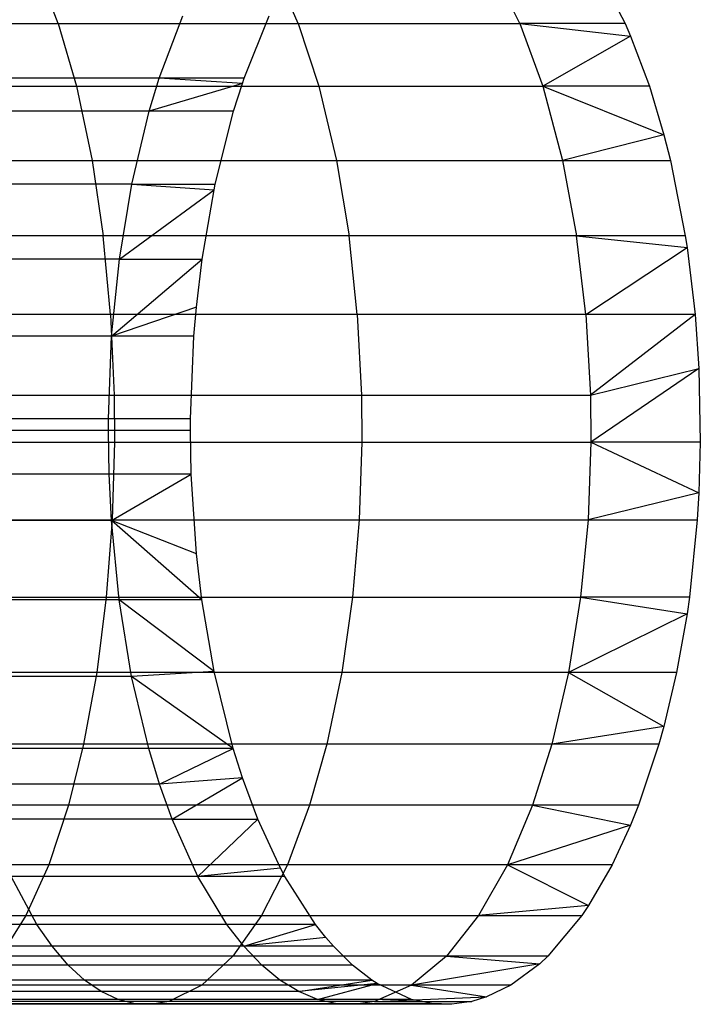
# Model space of a CAD drawing. Extents: x 1 to 115, y -55 to 55.
# Tile 83 of 86: x 110.59 to 114.74, y -3.5 to 2.51. Entities that reach past the tile are written whole.
import ezdxf

# ---------------------------------------------------------------- set-up
doc = ezdxf.new("R2010")
doc.units = 0
doc.header["$LTSCALE"] = 25.4
doc.layers.get('0').update_dxf_attribs({"linetype": 'CONTINUOUS'})

# ---------------------------------------------------------------- blocks, each defined once
blk = doc.blocks.new('NL2500025450_STL')
at = {"color": 0}
for p, q in [((110.8236, 2.4836, 7.1934), (110.695, 2.8163, 6.8272)), ((110.8236, 2.4836, 7.1934), (110.695, 2.8163, 6.8272)), ((112.2863, 2.4836, 6.6422), (112.1409, 2.8163, 6.2824)), ((112.2863, 2.4836, 6.6422), (112.1409, 2.8163, 6.2824)), ((113.6365, 2.4836, 6.0575), (113.4734, 2.8163, 5.7054)), ((113.6365, 2.4836, 6.0575), (113.4734, 2.8163, 5.7054)), ((114.1065, 2.8163, 5.4019), (114.2788, 2.4836, 5.7496)), ((114.1065, 2.8163, 5.4019), (114.2788, 2.4836, 5.7496)), ((111.439, 2.15, 1.3136), (111.583, 2.5292, 1.6244)), ((111.439, 2.15, 1.3136), (111.583, 2.5292, 1.6244)), ((111.9572, 2.15, 1.0655), (112.1093, 2.5292, 1.3723)), ((111.9572, 2.15, 1.0655), (112.1093, 2.5292, 1.3723)), ((109.2289, 2.4836, 7.7136), (110.8236, 2.4836, 7.1934)), ((109.2289, 2.4836, 7.7136), (110.8236, 2.4836, 7.1934)), ((110.8236, 2.4836, 7.1934), (112.2863, 2.4836, 6.6422)), ((110.8236, 2.4836, 7.1934), (112.2863, 2.4836, 6.6422)), ((110.8236, 2.4836, 7.1934), (110.9343, 2.1, 7.5086)), ((110.8236, 2.4836, 7.1934), (110.9343, 2.1, 7.5086)), ((112.2863, 2.4836, 6.6422), (113.6365, 2.4836, 6.0575)), ((112.2863, 2.4836, 6.6422), (113.6365, 2.4836, 6.0575)), ((112.2863, 2.4836, 6.6422), (112.4114, 2.1, 6.9519)), ((112.2863, 2.4836, 6.6422), (112.4114, 2.1, 6.9519)), ((114.2788, 2.4836, 5.7496), (113.6365, 2.4836, 6.0575)), ((113.6365, 2.4836, 6.0575), (114.3121, 2.4069, 5.8167)), ((114.2788, 2.4836, 5.7496), (113.6365, 2.4836, 6.0575)), ((113.6365, 2.4836, 6.0575), (114.3121, 2.4069, 5.8167)), ((113.6365, 2.4836, 6.0575), (113.7769, 2.1, 6.3605)), ((113.6365, 2.4836, 6.0575), (113.7769, 2.1, 6.3605)), ((114.2788, 2.4836, 5.7496), (114.3121, 2.4069, 5.8167)), ((114.2788, 2.4836, 5.7496), (114.3121, 2.4069, 5.8167)), ((114.3121, 2.4069, 5.8167), (113.7769, 2.1, 6.3605)), ((114.3121, 2.4069, 5.8167), (113.7769, 2.1, 6.3605)), ((114.3121, 2.4069, 5.8167), (114.4271, 2.1, 6.0488)), ((114.3121, 2.4069, 5.8167), (114.4271, 2.1, 6.0488)), ((111.439, 2.15, 1.3136), (110.327, 2.15, 1.794)), ((111.439, 2.15, 1.3136), (110.327, 2.15, 1.794)), ((111.3779, 1.9487, 1.1816), (111.439, 2.15, 1.3136)), ((111.3779, 1.9487, 1.1816), (111.439, 2.15, 1.3136)), ((111.9463, 2.1181, 1.0435), (111.3779, 1.9487, 1.1816)), ((111.9463, 2.1181, 1.0435), (111.3779, 1.9487, 1.1816)), ((111.9572, 2.15, 1.0655), (111.439, 2.15, 1.3136)), ((111.9572, 2.15, 1.0655), (111.439, 2.15, 1.3136)), ((111.9463, 2.1181, 1.0435), (111.439, 2.15, 1.3136)), ((111.9463, 2.1181, 1.0435), (111.439, 2.15, 1.3136)), ((111.8926, 1.9487, 0.9351), (111.9463, 2.1181, 1.0435)), ((111.8926, 1.9487, 0.9351), (111.9463, 2.1181, 1.0435)), ((111.9463, 2.1181, 1.0435), (111.9572, 2.15, 1.0655)), ((111.9463, 2.1181, 1.0435), (111.9572, 2.15, 1.0655)), ((109.3258, 2.1, 8.0333), (110.9343, 2.1, 7.5086)), ((109.3258, 2.1, 8.0333), (110.9343, 2.1, 7.5086)), ((110.9343, 2.1, 7.5086), (112.4114, 2.1, 6.9519)), ((110.9343, 2.1, 7.5086), (112.4114, 2.1, 6.9519)), ((110.9343, 2.1, 7.5086), (111.0297, 1.6473, 7.7806)), ((110.9343, 2.1, 7.5086), (111.0297, 1.6473, 7.7806)), ((112.4114, 2.1, 6.9519), (113.7769, 2.1, 6.3605)), ((112.4114, 2.1, 6.9519), (113.7769, 2.1, 6.3605)), ((112.4114, 2.1, 6.9519), (112.5194, 1.6473, 7.2191)), ((112.4114, 2.1, 6.9519), (112.5194, 1.6473, 7.2191)), ((114.4271, 2.1, 6.0488), (113.7769, 2.1, 6.3605)), ((113.7769, 2.1, 6.3605), (114.5155, 1.8044, 6.2271)), ((114.4271, 2.1, 6.0488), (113.7769, 2.1, 6.3605)), ((113.7769, 2.1, 6.3605), (114.5155, 1.8044, 6.2271)), ((113.7769, 2.1, 6.3605), (113.898, 1.6473, 6.6219)), ((113.7769, 2.1, 6.3605), (113.898, 1.6473, 6.6219)), ((114.4271, 2.1, 6.0488), (114.5155, 1.8044, 6.2271)), ((114.4271, 2.1, 6.0488), (114.5155, 1.8044, 6.2271)), ((111.3779, 1.9487, 1.1816), (110.2725, 1.9487, 1.6591)), ((111.3779, 1.9487, 1.1816), (110.2725, 1.9487, 1.6591)), ((111.2714, 1.5035, 0.9517), (111.3779, 1.9487, 1.1816)), ((111.2714, 1.5035, 0.9517), (111.3779, 1.9487, 1.1816)), ((111.8926, 1.9487, 0.9351), (111.3779, 1.9487, 1.1816)), ((111.8926, 1.9487, 0.9351), (111.3779, 1.9487, 1.1816)), ((111.7801, 1.5035, 0.7081), (111.8926, 1.9487, 0.9351)), ((111.7801, 1.5035, 0.7081), (111.8926, 1.9487, 0.9351)), ((114.5155, 1.8044, 6.2271), (113.898, 1.6473, 6.6219)), ((114.5155, 1.8044, 6.2271), (113.898, 1.6473, 6.6219)), ((114.5155, 1.8044, 6.2271), (114.5551, 1.6473, 6.3069)), ((114.5155, 1.8044, 6.2271), (114.5551, 1.6473, 6.3069)), ((109.4095, 1.6473, 8.3091), (111.0297, 1.6473, 7.7806)), ((109.4095, 1.6473, 8.3091), (111.0297, 1.6473, 7.7806)), ((111.0297, 1.6473, 7.7806), (112.5194, 1.6473, 7.2191)), ((111.0297, 1.6473, 7.7806), (112.5194, 1.6473, 7.2191)), ((111.0297, 1.6473, 7.7806), (111.0974, 1.1882, 7.9731)), ((111.0297, 1.6473, 7.7806), (111.0974, 1.1882, 7.9731)), ((112.5194, 1.6473, 7.2191), (113.898, 1.6473, 6.6219)), ((112.5194, 1.6473, 7.2191), (113.898, 1.6473, 6.6219)), ((112.5194, 1.6473, 7.2191), (112.5959, 1.1882, 7.4083)), ((112.5194, 1.6473, 7.2191), (112.5959, 1.1882, 7.4083)), ((113.898, 1.6473, 6.6219), (114.5551, 1.6473, 6.3069)), ((113.898, 1.6473, 6.6219), (114.5551, 1.6473, 6.3069)), ((113.898, 1.6473, 6.6219), (113.9837, 1.1882, 6.8071)), ((113.898, 1.6473, 6.6219), (113.9837, 1.1882, 6.8071)), ((114.5551, 1.6473, 6.3069), (114.6457, 1.1882, 6.4897)), ((114.5551, 1.6473, 6.3069), (114.6457, 1.1882, 6.4897)), ((111.2714, 1.5035, 0.9517), (110.1775, 1.5035, 1.4242)), ((111.2714, 1.5035, 0.9517), (110.1775, 1.5035, 1.4242)), ((111.196, 1.0462, 0.789), (111.2714, 1.5035, 0.9517)), ((111.196, 1.0462, 0.789), (111.2714, 1.5035, 0.9517)), ((111.2714, 1.5035, 0.9517), (111.773, 1.4696, 0.6939)), ((111.2714, 1.5035, 0.9517), (111.773, 1.4696, 0.6939)), ((111.2714, 1.5035, 0.9517), (111.7801, 1.5035, 0.7081)), ((111.2714, 1.5035, 0.9517), (111.7801, 1.5035, 0.7081)), ((111.773, 1.4696, 0.6939), (111.7801, 1.5035, 0.7081)), ((111.773, 1.4696, 0.6939), (111.7801, 1.5035, 0.7081)), ((111.196, 1.0462, 0.789), (111.773, 1.4696, 0.6939)), ((111.196, 1.0462, 0.789), (111.773, 1.4696, 0.6939)), ((111.7004, 1.0462, 0.5474), (111.773, 1.4696, 0.6939)), ((111.7004, 1.0462, 0.5474), (111.773, 1.4696, 0.6939)), ((111.0974, 1.1882, 7.9731), (109.4688, 1.1882, 8.5044)), ((111.0974, 1.1882, 7.9731), (109.4688, 1.1882, 8.5044)), ((111.1422, 0.7082, 8.101), (111.0974, 1.1882, 7.9731)), ((111.1422, 0.7082, 8.101), (111.0974, 1.1882, 7.9731)), ((112.5959, 1.1882, 7.4083), (111.0974, 1.1882, 7.9731)), ((112.5959, 1.1882, 7.4083), (111.0974, 1.1882, 7.9731)), ((112.6466, 0.7082, 7.5339), (112.5959, 1.1882, 7.4083)), ((112.6466, 0.7082, 7.5339), (112.5959, 1.1882, 7.4083)), ((113.9837, 1.1882, 6.8071), (112.5959, 1.1882, 7.4083)), ((113.9837, 1.1882, 6.8071), (112.5959, 1.1882, 7.4083)), ((114.6457, 1.1882, 6.4897), (113.9837, 1.1882, 6.8071)), ((113.9837, 1.1882, 6.8071), (114.6566, 1.1176, 6.5118)), ((114.0407, 0.7082, 6.9299), (113.9837, 1.1882, 6.8071)), ((114.0407, 0.7082, 6.9299), (113.9837, 1.1882, 6.8071)), ((113.9837, 1.1882, 6.8071), (114.6566, 1.1176, 6.5118)), ((114.6457, 1.1882, 6.4897), (113.9837, 1.1882, 6.8071)), ((114.6457, 1.1882, 6.4897), (114.6566, 1.1176, 6.5118)), ((114.6457, 1.1882, 6.4897), (114.6566, 1.1176, 6.5118)), ((114.0407, 0.7082, 6.9299), (114.6566, 1.1176, 6.5118)), ((114.0407, 0.7082, 6.9299), (114.6566, 1.1176, 6.5118)), ((114.6566, 1.1176, 6.5118), (114.7058, 0.7082, 6.6111)), ((114.6566, 1.1176, 6.5118), (114.7058, 0.7082, 6.6111)), ((111.196, 1.0462, 0.789), (110.1103, 1.0462, 1.2578)), ((111.196, 1.0462, 0.789), (110.1103, 1.0462, 1.2578)), ((111.1488, 0.5754, 0.687), (111.7004, 1.0462, 0.5474)), ((111.1488, 0.5754, 0.687), (111.7004, 1.0462, 0.5474)), ((111.1488, 0.5754, 0.687), (111.196, 1.0462, 0.789)), ((111.1488, 0.5754, 0.687), (111.196, 1.0462, 0.789)), ((111.196, 1.0462, 0.789), (111.7004, 1.0462, 0.5474)), ((111.196, 1.0462, 0.789), (111.7004, 1.0462, 0.5474)), ((111.6657, 0.7524, 0.4774), (111.7004, 1.0462, 0.5474)), ((111.6657, 0.7524, 0.4774), (111.7004, 1.0462, 0.5474)), ((111.6657, 0.7524, 0.4774), (111.1488, 0.5754, 0.687)), ((111.6657, 0.7524, 0.4774), (111.1488, 0.5754, 0.687)), ((111.6505, 0.5754, 0.4467), (111.6657, 0.7524, 0.4774)), ((111.6505, 0.5754, 0.4467), (111.6657, 0.7524, 0.4774)), ((111.1422, 0.7082, 8.101), (109.5081, 0.7082, 8.634)), ((111.1422, 0.7082, 8.101), (109.5081, 0.7082, 8.634)), ((112.6466, 0.7082, 7.5339), (111.1422, 0.7082, 8.101)), ((111.1422, 0.7082, 8.101), (111.164, 0.2173, 8.163)), ((111.1422, 0.7082, 8.101), (111.164, 0.2173, 8.163)), ((112.6466, 0.7082, 7.5339), (111.1422, 0.7082, 8.101)), ((114.0407, 0.7082, 6.9299), (112.6466, 0.7082, 7.5339)), ((112.6466, 0.7082, 7.5339), (112.6712, 0.2173, 7.5947)), ((112.6466, 0.7082, 7.5339), (112.6712, 0.2173, 7.5947)), ((114.0407, 0.7082, 6.9299), (112.6466, 0.7082, 7.5339)), ((114.7058, 0.7082, 6.6111), (114.0407, 0.7082, 6.9299)), ((114.0407, 0.7082, 6.9299), (114.0683, 0.2173, 6.9895)), ((114.0407, 0.7082, 6.9299), (114.0683, 0.2173, 6.9895)), ((114.7058, 0.7082, 6.6111), (114.0407, 0.7082, 6.9299)), ((114.7058, 0.7082, 6.6111), (114.0683, 0.2173, 6.9895)), ((114.7058, 0.7082, 6.6111), (114.0683, 0.2173, 6.9895)), ((114.7058, 0.7082, 6.6111), (114.7289, 0.3784, 6.6576)), ((114.7058, 0.7082, 6.6111), (114.7289, 0.3784, 6.6576)), ((111.1488, 0.5754, 0.687), (110.0682, 0.5754, 1.1536)), ((111.1488, 0.5754, 0.687), (110.0682, 0.5754, 1.1536)), ((111.129, 0.0715, 0.6444), (111.1488, 0.5754, 0.687)), ((111.129, 0.0715, 0.6444), (111.1488, 0.5754, 0.687)), ((111.6505, 0.5754, 0.4467), (111.1488, 0.5754, 0.687)), ((111.6505, 0.5754, 0.4467), (111.1488, 0.5754, 0.687)), ((111.6297, 0.0715, 0.4047), (111.6505, 0.5754, 0.4467)), ((111.6297, 0.0715, 0.4047), (111.6505, 0.5754, 0.4467)), ((114.0683, 0.2173, 6.9895), (114.7289, 0.3784, 6.6576)), ((114.0683, 0.2173, 6.9895), (114.7289, 0.3784, 6.6576)), ((114.7289, 0.3784, 6.6576), (114.0708, -0.071, 6.995)), ((114.7289, 0.3784, 6.6576), (114.0708, -0.071, 6.995)), ((114.7289, 0.3784, 6.6576), (114.7377, -0.071, 6.6753)), ((114.7289, 0.3784, 6.6576), (114.7377, -0.071, 6.6753)), ((109.5271, 0.2173, 8.6969), (111.164, 0.2173, 8.163)), ((109.5271, 0.2173, 8.6969), (111.164, 0.2173, 8.163)), ((111.164, 0.2173, 8.163), (112.6712, 0.2173, 7.5947)), ((111.164, 0.2173, 8.163), (112.6712, 0.2173, 7.5947)), ((111.164, 0.2173, 8.163), (111.166, -0.071, 8.1686)), ((111.164, 0.2173, 8.163), (111.166, -0.071, 8.1686)), ((112.6712, 0.2173, 7.5947), (114.0683, 0.2173, 6.9895)), ((112.6712, 0.2173, 7.5947), (114.0683, 0.2173, 6.9895)), ((112.6712, 0.2173, 7.5947), (112.6735, -0.071, 7.6003)), ((112.6712, 0.2173, 7.5947), (112.6735, -0.071, 7.6003)), ((114.0683, 0.2173, 6.9895), (114.0708, -0.071, 6.995)), ((114.0683, 0.2173, 6.9895), (114.0708, -0.071, 6.995)), ((111.129, 0.0715, 0.6444), (110.0506, 0.0715, 1.1101)), ((111.129, 0.0715, 0.6444), (110.0506, 0.0715, 1.1101)), ((111.1287, 0, 0.6438), (111.129, 0.0715, 0.6444)), ((111.1287, 0, 0.6438), (111.129, 0.0715, 0.6444)), ((111.6297, 0.0715, 0.4047), (111.129, 0.0715, 0.6444)), ((111.6297, 0.0715, 0.4047), (111.129, 0.0715, 0.6444)), ((111.6294, 0, 0.4041), (111.6297, 0.0715, 0.4047)), ((111.6294, 0, 0.4041), (111.6297, 0.0715, 0.4047)), ((111.1287, 0, 0.6438), (110.0504, 0, 1.1094)), ((111.1287, 0, 0.6438), (110.0504, 0, 1.1094)), ((111.133, -0.2651, 0.6529), (111.1287, 0, 0.6438)), ((111.6294, 0, 0.4041), (111.1287, 0, 0.6438)), ((111.6294, 0, 0.4041), (111.1287, 0, 0.6438)), ((111.133, -0.2651, 0.6529), (111.1287, 0, 0.6438)), ((111.6339, -0.2651, 0.4131), (111.6294, 0, 0.4041)), ((111.6339, -0.2651, 0.4131), (111.6294, 0, 0.4041)), ((109.5289, -0.071, 8.7026), (111.166, -0.071, 8.1686)), ((109.5289, -0.071, 8.7026), (111.166, -0.071, 8.1686)), ((111.166, -0.071, 8.1686), (111.1521, -0.5444, 8.1291)), ((111.166, -0.071, 8.1686), (111.1521, -0.5444, 8.1291)), ((111.166, -0.071, 8.1686), (112.6735, -0.071, 7.6003)), ((111.166, -0.071, 8.1686), (112.6735, -0.071, 7.6003)), ((112.6735, -0.071, 7.6003), (112.6578, -0.5444, 7.5615)), ((112.6735, -0.071, 7.6003), (112.6578, -0.5444, 7.5615)), ((112.6735, -0.071, 7.6003), (114.0708, -0.071, 6.995)), ((112.6735, -0.071, 7.6003), (114.0708, -0.071, 6.995)), ((114.0708, -0.071, 6.995), (114.0532, -0.5444, 6.957)), ((114.0708, -0.071, 6.995), (114.0532, -0.5444, 6.957)), ((114.7377, -0.071, 6.6753), (114.0708, -0.071, 6.995)), ((114.0708, -0.071, 6.995), (114.7289, -0.3784, 6.6576)), ((114.7377, -0.071, 6.6753), (114.0708, -0.071, 6.995)), ((114.0708, -0.071, 6.995), (114.7289, -0.3784, 6.6576)), ((114.7377, -0.071, 6.6753), (114.7289, -0.3784, 6.6576)), ((114.7377, -0.071, 6.6753), (114.7289, -0.3784, 6.6576)), ((111.133, -0.2651, 0.6529), (110.0541, -0.2651, 1.1188)), ((111.133, -0.2651, 0.6529), (110.0541, -0.2651, 1.1188)), ((111.6339, -0.2651, 0.4131), (111.133, -0.2651, 0.6529)), ((111.6339, -0.2651, 0.4131), (111.133, -0.2651, 0.6529)), ((111.1469, -0.5484, 0.683), (111.133, -0.2651, 0.6529)), ((111.1469, -0.5484, 0.683), (111.133, -0.2651, 0.6529)), ((111.1469, -0.5484, 0.683), (111.6339, -0.2651, 0.4131)), ((111.1469, -0.5484, 0.683), (111.6339, -0.2651, 0.4131)), ((111.6657, -0.7524, 0.4774), (111.6339, -0.2651, 0.4131)), ((111.6657, -0.7524, 0.4774), (111.6339, -0.2651, 0.4131)), ((114.7289, -0.3784, 6.6576), (114.0532, -0.5444, 6.957)), ((114.7289, -0.3784, 6.6576), (114.0532, -0.5444, 6.957)), ((114.7289, -0.3784, 6.6576), (114.7191, -0.5444, 6.6378)), ((114.7289, -0.3784, 6.6576), (114.7191, -0.5444, 6.6378)), ((109.5167, -0.5444, 8.6625), (111.1521, -0.5444, 8.1291)), ((109.5167, -0.5444, 8.6625), (111.1521, -0.5444, 8.1291)), ((111.1469, -0.5484, 0.683), (110.0666, -0.5484, 1.1495)), ((111.1469, -0.5484, 0.683), (110.0666, -0.5484, 1.1495)), ((111.1521, -0.5444, 8.1291), (111.1163, -1.0157, 8.0272)), ((111.1521, -0.5444, 8.1291), (111.1163, -1.0157, 8.0272)), ((111.6657, -0.7524, 0.4774), (111.1469, -0.5484, 0.683)), ((111.6657, -0.7524, 0.4774), (111.1469, -0.5484, 0.683)), ((111.6986, -1.0326, 0.5436), (111.1469, -0.5484, 0.683)), ((111.6986, -1.0326, 0.5436), (111.1469, -0.5484, 0.683)), ((111.1942, -1.0326, 0.7851), (111.1469, -0.5484, 0.683)), ((111.1942, -1.0326, 0.7851), (111.1469, -0.5484, 0.683)), ((111.1521, -0.5444, 8.1291), (112.6578, -0.5444, 7.5615)), ((111.1521, -0.5444, 8.1291), (112.6578, -0.5444, 7.5615)), ((112.6578, -0.5444, 7.5615), (112.6173, -1.0157, 7.4613)), ((112.6578, -0.5444, 7.5615), (112.6173, -1.0157, 7.4613)), ((112.6578, -0.5444, 7.5615), (114.0532, -0.5444, 6.957)), ((112.6578, -0.5444, 7.5615), (114.0532, -0.5444, 6.957)), ((114.0532, -0.5444, 6.957), (114.0078, -1.0157, 6.859)), ((114.0532, -0.5444, 6.957), (114.0078, -1.0157, 6.859)), ((114.0532, -0.5444, 6.957), (114.7191, -0.5444, 6.6378)), ((114.0532, -0.5444, 6.957), (114.7191, -0.5444, 6.6378)), ((114.7191, -0.5444, 6.6378), (114.6711, -1.0157, 6.541)), ((114.7191, -0.5444, 6.6378), (114.6711, -1.0157, 6.541)), ((111.6986, -1.0326, 0.5436), (111.6657, -0.7524, 0.4774)), ((111.6986, -1.0326, 0.5436), (111.6657, -0.7524, 0.4774)), ((109.4854, -1.0157, 8.5592), (111.1163, -1.0157, 8.0272)), ((109.4854, -1.0157, 8.5592), (111.1163, -1.0157, 8.0272)), ((111.1163, -1.0157, 8.0272), (111.0583, -1.4746, 7.8618)), ((111.1163, -1.0157, 8.0272), (111.0583, -1.4746, 7.8618)), ((111.1163, -1.0157, 8.0272), (112.6173, -1.0157, 7.4613)), ((111.1163, -1.0157, 8.0272), (112.6173, -1.0157, 7.4613)), ((112.6173, -1.0157, 7.4613), (112.5517, -1.4746, 7.2989)), ((112.6173, -1.0157, 7.4613), (112.5517, -1.4746, 7.2989)), ((112.6173, -1.0157, 7.4613), (114.0078, -1.0157, 6.859)), ((112.6173, -1.0157, 7.4613), (114.0078, -1.0157, 6.859)), ((114.0078, -1.0157, 6.859), (113.9342, -1.4746, 6.7)), ((114.0078, -1.0157, 6.859), (113.9342, -1.4746, 6.7)), ((114.6711, -1.0157, 6.541), (114.0078, -1.0157, 6.859)), ((114.0078, -1.0157, 6.859), (114.6566, -1.1176, 6.5118)), ((114.6711, -1.0157, 6.541), (114.0078, -1.0157, 6.859)), ((114.0078, -1.0157, 6.859), (114.6566, -1.1176, 6.5118)), ((114.6711, -1.0157, 6.541), (114.6566, -1.1176, 6.5118)), ((114.6711, -1.0157, 6.541), (114.6566, -1.1176, 6.5118)), ((111.1942, -1.0326, 0.7851), (110.1087, -1.0326, 1.2539)), ((111.1942, -1.0326, 0.7851), (110.1087, -1.0326, 1.2539)), ((111.6986, -1.0326, 0.5436), (111.1942, -1.0326, 0.7851)), ((111.6986, -1.0326, 0.5436), (111.1942, -1.0326, 0.7851)), ((111.773, -1.4696, 0.6939), (111.1942, -1.0326, 0.7851)), ((111.773, -1.4696, 0.6939), (111.1942, -1.0326, 0.7851)), ((111.2706, -1.4997, 0.9501), (111.1942, -1.0326, 0.7851)), ((111.2706, -1.4997, 0.9501), (111.1942, -1.0326, 0.7851)), ((111.773, -1.4696, 0.6939), (111.6986, -1.0326, 0.5436)), ((111.773, -1.4696, 0.6939), (111.6986, -1.0326, 0.5436)), ((114.6566, -1.1176, 6.5118), (113.9342, -1.4746, 6.7)), ((114.6566, -1.1176, 6.5118), (113.9342, -1.4746, 6.7)), ((114.6566, -1.1176, 6.5118), (114.5933, -1.4746, 6.384)), ((114.6566, -1.1176, 6.5118), (114.5933, -1.4746, 6.384)), ((111.0583, -1.4746, 7.8618), (109.4345, -1.4746, 8.3914)), ((111.0583, -1.4746, 7.8618), (109.4345, -1.4746, 8.3914)), ((111.2706, -1.4997, 0.9501), (110.1769, -1.4997, 1.4225)), ((111.2706, -1.4997, 0.9501), (110.1769, -1.4997, 1.4225)), ((111.0583, -1.4746, 7.8618), (110.9777, -1.9128, 7.6323)), ((111.0583, -1.4746, 7.8618), (110.9777, -1.9128, 7.6323)), ((112.5517, -1.4746, 7.2989), (111.0583, -1.4746, 7.8618)), ((112.5517, -1.4746, 7.2989), (111.0583, -1.4746, 7.8618)), ((111.773, -1.4696, 0.6939), (111.2706, -1.4997, 0.9501)), ((111.773, -1.4696, 0.6939), (111.2706, -1.4997, 0.9501)), ((111.8897, -1.9389, 0.9292), (111.2706, -1.4997, 0.9501)), ((111.8897, -1.9389, 0.9292), (111.2706, -1.4997, 0.9501)), ((111.3751, -1.9389, 1.1756), (111.2706, -1.4997, 0.9501)), ((111.3751, -1.9389, 1.1756), (111.2706, -1.4997, 0.9501)), ((111.8897, -1.9389, 0.9292), (111.773, -1.4696, 0.6939)), ((111.8897, -1.9389, 0.9292), (111.773, -1.4696, 0.6939)), ((112.5517, -1.4746, 7.2989), (112.4606, -1.9128, 7.0734)), ((112.5517, -1.4746, 7.2989), (112.4606, -1.9128, 7.0734)), ((113.9342, -1.4746, 6.7), (112.5517, -1.4746, 7.2989)), ((113.9342, -1.4746, 6.7), (112.5517, -1.4746, 7.2989)), ((113.9342, -1.4746, 6.7), (113.832, -1.9128, 6.4794)), ((113.9342, -1.4746, 6.7), (113.832, -1.9128, 6.4794)), ((114.5933, -1.4746, 6.384), (113.9342, -1.4746, 6.7)), ((113.9342, -1.4746, 6.7), (114.5155, -1.8044, 6.2271)), ((113.9342, -1.4746, 6.7), (114.5155, -1.8044, 6.2271)), ((114.5933, -1.4746, 6.384), (113.9342, -1.4746, 6.7)), ((114.5933, -1.4746, 6.384), (114.5155, -1.8044, 6.2271)), ((114.5933, -1.4746, 6.384), (114.5155, -1.8044, 6.2271)), ((114.5155, -1.8044, 6.2271), (113.832, -1.9128, 6.4794)), ((114.5155, -1.8044, 6.2271), (113.832, -1.9128, 6.4794)), ((114.5155, -1.8044, 6.2271), (114.4853, -1.9128, 6.1662)), ((114.5155, -1.8044, 6.2271), (114.4853, -1.9128, 6.1662)), ((110.9777, -1.9128, 7.6323), (109.3639, -1.9128, 8.1587)), ((110.9777, -1.9128, 7.6323), (109.3639, -1.9128, 8.1587)), ((110.9777, -1.9128, 7.6323), (110.8852, -2.2841, 7.3689)), ((110.9777, -1.9128, 7.6323), (110.8852, -2.2841, 7.3689)), ((112.4606, -1.9128, 7.0734), (110.9777, -1.9128, 7.6323)), ((112.4606, -1.9128, 7.0734), (110.9777, -1.9128, 7.6323)), ((112.4606, -1.9128, 7.0734), (112.3559, -2.2841, 6.8145)), ((112.4606, -1.9128, 7.0734), (112.3559, -2.2841, 6.8145)), ((113.832, -1.9128, 6.4794), (112.4606, -1.9128, 7.0734)), ((113.832, -1.9128, 6.4794), (112.4606, -1.9128, 7.0734)), ((113.832, -1.9128, 6.4794), (113.7146, -2.2841, 6.2261)), ((113.832, -1.9128, 6.4794), (113.7146, -2.2841, 6.2261)), ((114.4853, -1.9128, 6.1662), (113.832, -1.9128, 6.4794)), ((114.4853, -1.9128, 6.1662), (113.832, -1.9128, 6.4794)), ((114.4853, -1.9128, 6.1662), (114.3614, -2.2841, 5.9161)), ((114.4853, -1.9128, 6.1662), (114.3614, -2.2841, 5.9161)), ((111.3751, -1.9389, 1.1756), (110.27, -1.9389, 1.653)), ((111.3751, -1.9389, 1.1756), (110.27, -1.9389, 1.653)), ((111.8897, -1.9389, 0.9292), (111.3751, -1.9389, 1.1756)), ((111.8897, -1.9389, 0.9292), (111.3751, -1.9389, 1.1756)), ((111.4411, -2.1564, 1.3182), (111.3751, -1.9389, 1.1756)), ((111.4411, -2.1564, 1.3182), (111.3751, -1.9389, 1.1756)), ((111.4411, -2.1564, 1.3182), (111.8897, -1.9389, 0.9292)), ((111.4411, -2.1564, 1.3182), (111.8897, -1.9389, 0.9292)), ((111.9463, -2.1181, 1.0435), (111.8897, -1.9389, 0.9292)), ((111.9463, -2.1181, 1.0435), (111.8897, -1.9389, 0.9292)), ((111.4411, -2.1564, 1.3182), (110.3289, -2.1564, 1.7987)), ((111.4411, -2.1564, 1.3182), (110.3289, -2.1564, 1.7987)), ((111.9463, -2.1181, 1.0435), (111.4411, -2.1564, 1.3182)), ((111.9463, -2.1181, 1.0435), (111.4411, -2.1564, 1.3182)), ((111.517, -2.369, 1.4819), (111.4411, -2.1564, 1.3182)), ((111.517, -2.369, 1.4819), (111.4411, -2.1564, 1.3182)), ((111.517, -2.369, 1.4819), (111.9463, -2.1181, 1.0435)), ((111.517, -2.369, 1.4819), (111.9463, -2.1181, 1.0435)), ((112.0395, -2.369, 1.2316), (111.9463, -2.1181, 1.0435)), ((112.0395, -2.369, 1.2316), (111.9463, -2.1181, 1.0435)), ((110.8852, -2.2841, 7.3689), (109.2828, -2.2841, 7.8915)), ((110.8852, -2.2841, 7.3689), (109.2828, -2.2841, 7.8915)), ((110.8852, -2.2841, 7.3689), (110.765, -2.6476, 7.0264)), ((110.8852, -2.2841, 7.3689), (110.765, -2.6476, 7.0264)), ((112.3559, -2.2841, 6.8145), (110.8852, -2.2841, 7.3689)), ((112.3559, -2.2841, 6.8145), (110.8852, -2.2841, 7.3689)), ((112.3559, -2.2841, 6.8145), (112.22, -2.6476, 6.4781)), ((112.3559, -2.2841, 6.8145), (112.22, -2.6476, 6.4781)), ((113.7146, -2.2841, 6.2261), (112.3559, -2.2841, 6.8145)), ((113.7146, -2.2841, 6.2261), (112.3559, -2.2841, 6.8145)), ((113.7146, -2.2841, 6.2261), (113.5621, -2.6476, 5.8969)), ((113.7146, -2.2841, 6.2261), (113.5621, -2.6476, 5.8969)), ((114.3614, -2.2841, 5.9161), (113.7146, -2.2841, 6.2261)), ((113.7146, -2.2841, 6.2261), (114.3121, -2.4069, 5.8167)), ((113.7146, -2.2841, 6.2261), (114.3121, -2.4069, 5.8167)), ((114.3614, -2.2841, 5.9161), (113.7146, -2.2841, 6.2261)), ((114.3614, -2.2841, 5.9161), (114.3121, -2.4069, 5.8167)), ((114.3614, -2.2841, 5.9161), (114.3121, -2.4069, 5.8167)), ((111.517, -2.369, 1.4819), (110.3965, -2.369, 1.966)), ((111.517, -2.369, 1.4819), (110.3965, -2.369, 1.966)), ((111.6733, -2.7185, 1.8193), (111.517, -2.369, 1.4819)), ((111.517, -2.369, 1.4819), (112.0395, -2.369, 1.2316)), ((111.517, -2.369, 1.4819), (112.0395, -2.369, 1.2316)), ((111.6733, -2.7185, 1.8193), (111.517, -2.369, 1.4819)), ((111.6733, -2.7185, 1.8193), (112.0395, -2.369, 1.2316)), ((111.6733, -2.7185, 1.8193), (112.0395, -2.369, 1.2316)), ((112.1775, -2.6676, 1.5098), (112.0395, -2.369, 1.2316)), ((112.1775, -2.6676, 1.5098), (112.0395, -2.369, 1.2316)), ((114.3121, -2.4069, 5.8167), (113.5621, -2.6476, 5.8969)), ((114.3121, -2.4069, 5.8167), (113.5621, -2.6476, 5.8969)), ((114.3121, -2.4069, 5.8167), (114.2003, -2.6476, 5.5911)), ((114.3121, -2.4069, 5.8167), (114.2003, -2.6476, 5.5911)), ((110.765, -2.6476, 7.0264), (109.1775, -2.6476, 7.5443)), ((110.765, -2.6476, 7.0264), (109.1775, -2.6476, 7.5443)), ((110.765, -2.6476, 7.0264), (110.6263, -2.9581, 6.6315)), ((110.765, -2.6476, 7.0264), (110.6263, -2.9581, 6.6315)), ((112.22, -2.6476, 6.4781), (110.765, -2.6476, 7.0264)), ((112.22, -2.6476, 6.4781), (110.765, -2.6476, 7.0264)), ((112.1775, -2.6676, 1.5098), (111.6733, -2.7185, 1.8193)), ((112.1775, -2.6676, 1.5098), (111.6733, -2.7185, 1.8193)), ((112.22, -2.6476, 6.4781), (112.0632, -2.9581, 6.0901)), ((112.22, -2.6476, 6.4781), (112.0632, -2.9581, 6.0901)), ((112.2047, -2.7185, 1.5648), (112.1775, -2.6676, 1.5098)), ((112.2047, -2.7185, 1.5648), (112.1775, -2.6676, 1.5098)), ((113.5621, -2.6476, 5.8969), (112.22, -2.6476, 6.4781)), ((113.5621, -2.6476, 5.8969), (112.22, -2.6476, 6.4781)), ((113.5621, -2.6476, 5.8969), (113.3863, -2.9581, 5.5173)), ((113.5621, -2.6476, 5.8969), (113.3863, -2.9581, 5.5173)), ((114.2003, -2.6476, 5.5911), (113.5621, -2.6476, 5.8969)), ((113.5621, -2.6476, 5.8969), (114.0559, -2.8969, 5.2999)), ((113.5621, -2.6476, 5.8969), (114.0559, -2.8969, 5.2999)), ((114.2003, -2.6476, 5.5911), (113.5621, -2.6476, 5.8969)), ((114.2003, -2.6476, 5.5911), (114.0559, -2.8969, 5.2999)), ((114.2003, -2.6476, 5.5911), (114.0559, -2.8969, 5.2999)), ((111.6733, -2.7185, 1.8193), (110.5359, -2.7185, 2.3108)), ((110.6936, -3.0114, 2.7011), (110.5359, -2.7185, 2.3108)), ((111.6733, -2.7185, 1.8193), (110.5359, -2.7185, 2.3108)), ((110.6936, -3.0114, 2.7011), (110.5359, -2.7185, 2.3108)), ((112.2047, -2.7185, 1.5648), (111.6733, -2.7185, 1.8193)), ((111.8502, -3.0114, 2.2012), (111.6733, -2.7185, 1.8193)), ((112.2047, -2.7185, 1.5648), (111.6733, -2.7185, 1.8193)), ((111.8502, -3.0114, 2.2012), (111.6733, -2.7185, 1.8193)), ((112.3916, -3.0114, 1.9418), (112.2047, -2.7185, 1.5648)), ((112.3916, -3.0114, 1.9418), (112.2047, -2.7185, 1.5648)), ((114.0559, -2.8969, 5.2999), (113.3863, -2.9581, 5.5173)), ((114.0559, -2.8969, 5.2999), (113.3863, -2.9581, 5.5173)), ((114.0559, -2.8969, 5.2999), (114.0145, -2.9581, 5.2162)), ((114.0559, -2.8969, 5.2999), (114.0145, -2.9581, 5.2162)), ((109.056, -2.9581, 7.1437), (110.6263, -2.9581, 6.6315)), ((109.056, -2.9581, 7.1437), (110.6263, -2.9581, 6.6315)), ((110.6263, -2.9581, 6.6315), (110.4716, -3.2061, 6.1908)), ((110.6263, -2.9581, 6.6315), (110.4716, -3.2061, 6.1908)), ((110.6263, -2.9581, 6.6315), (112.0632, -2.9581, 6.0901)), ((110.6263, -2.9581, 6.6315), (112.0632, -2.9581, 6.0901)), ((112.0632, -2.9581, 6.0901), (111.8882, -3.2061, 5.6572)), ((112.0632, -2.9581, 6.0901), (111.8882, -3.2061, 5.6572)), ((112.0632, -2.9581, 6.0901), (113.3863, -2.9581, 5.5173)), ((112.0632, -2.9581, 6.0901), (113.3863, -2.9581, 5.5173)), ((113.3863, -2.9581, 5.5173), (113.19, -3.2061, 5.0936)), ((113.3863, -2.9581, 5.5173), (113.19, -3.2061, 5.0936)), ((113.3863, -2.9581, 5.5173), (114.0145, -2.9581, 5.2162)), ((113.3863, -2.9581, 5.5173), (114.0145, -2.9581, 5.2162)), ((114.0145, -2.9581, 5.2162), (113.8071, -3.2061, 4.7979)), ((114.0145, -2.9581, 5.2162), (113.8071, -3.2061, 4.7979)), ((110.6936, -3.0114, 2.7011), (109.4152, -3.0114, 3.1821)), ((110.6936, -3.0114, 2.7011), (109.4152, -3.0114, 3.1821)), ((110.7862, -3.1446, 2.9302), (110.6936, -3.0114, 2.7011)), ((111.8502, -3.0114, 2.2012), (110.6936, -3.0114, 2.7011)), ((111.8502, -3.0114, 2.2012), (110.6936, -3.0114, 2.7011)), ((110.7862, -3.1446, 2.9302), (110.6936, -3.0114, 2.7011)), ((112.3916, -3.0114, 1.9418), (111.8502, -3.0114, 2.2012)), ((112.3916, -3.0114, 1.9418), (111.8502, -3.0114, 2.2012)), ((111.954, -3.1446, 2.4253), (111.8502, -3.0114, 2.2012)), ((111.954, -3.1446, 2.4253), (111.8502, -3.0114, 2.2012)), ((111.954, -3.1446, 2.4253), (112.3916, -3.0114, 1.9418)), ((111.954, -3.1446, 2.4253), (112.3916, -3.0114, 1.9418)), ((112.4556, -3.0923, 2.0711), (112.3916, -3.0114, 1.9418)), ((112.4556, -3.0923, 2.0711), (112.3916, -3.0114, 1.9418)), ((112.4556, -3.0923, 2.0711), (111.954, -3.1446, 2.4253)), ((112.4556, -3.0923, 2.0711), (111.954, -3.1446, 2.4253)), ((112.5013, -3.1446, 2.1632), (112.4556, -3.0923, 2.0711)), ((112.5013, -3.1446, 2.1632), (112.4556, -3.0923, 2.0711)), ((110.7862, -3.1446, 2.9302), (109.4971, -3.1446, 3.4153)), ((110.7862, -3.1446, 2.9302), (109.4971, -3.1446, 3.4153)), ((110.8843, -3.2596, 3.173), (110.7862, -3.1446, 2.9302)), ((111.954, -3.1446, 2.4253), (110.7862, -3.1446, 2.9302)), ((111.954, -3.1446, 2.4253), (110.7862, -3.1446, 2.9302)), ((110.8843, -3.2596, 3.173), (110.7862, -3.1446, 2.9302)), ((112.0641, -3.2596, 2.6629), (111.954, -3.1446, 2.4253)), ((112.5013, -3.1446, 2.1632), (111.954, -3.1446, 2.4253)), ((112.5013, -3.1446, 2.1632), (111.954, -3.1446, 2.4253)), ((112.0641, -3.2596, 2.6629), (111.954, -3.1446, 2.4253)), ((112.6176, -3.2596, 2.3978), (112.5013, -3.1446, 2.1632)), ((112.6176, -3.2596, 2.3978), (112.5013, -3.1446, 2.1632)), ((111.8882, -3.2061, 5.6572), (110.4716, -3.2061, 6.1908)), ((111.8882, -3.2061, 5.6572), (110.4716, -3.2061, 6.1908)), ((111.8882, -3.2061, 5.6572), (111.6984, -3.383, 5.1875)), ((111.8882, -3.2061, 5.6572), (111.6984, -3.383, 5.1875)), ((113.19, -3.2061, 5.0936), (111.8882, -3.2061, 5.6572)), ((113.19, -3.2061, 5.0936), (111.8882, -3.2061, 5.6572)), ((113.19, -3.2061, 5.0936), (112.9771, -3.383, 4.634)), ((113.19, -3.2061, 5.0936), (112.9771, -3.383, 4.634)), ((113.8071, -3.2061, 4.7979), (113.19, -3.2061, 5.0936)), ((113.19, -3.2061, 5.0936), (113.759, -3.2514, 4.7007)), ((113.19, -3.2061, 5.0936), (113.759, -3.2514, 4.7007)), ((113.8071, -3.2061, 4.7979), (113.19, -3.2061, 5.0936)), ((113.8071, -3.2061, 4.7979), (113.759, -3.2514, 4.7007)), ((113.8071, -3.2061, 4.7979), (113.759, -3.2514, 4.7007)), ((110.8843, -3.2596, 3.173), (109.5839, -3.2596, 3.6625)), ((110.8843, -3.2596, 3.173), (109.5839, -3.2596, 3.6625)), ((110.9832, -3.3508, 3.4176), (110.8843, -3.2596, 3.173)), ((112.0641, -3.2596, 2.6629), (110.8843, -3.2596, 3.173)), ((112.0641, -3.2596, 2.6629), (110.8843, -3.2596, 3.173)), ((110.9832, -3.3508, 3.4176), (110.8843, -3.2596, 3.173)), ((112.1749, -3.3508, 2.9023), (112.0641, -3.2596, 2.6629)), ((112.6176, -3.2596, 2.3978), (112.0641, -3.2596, 2.6629)), ((112.6176, -3.2596, 2.3978), (112.0641, -3.2596, 2.6629)), ((112.1749, -3.3508, 2.9023), (112.0641, -3.2596, 2.6629)), ((112.7347, -3.3508, 2.6341), (112.6176, -3.2596, 2.3978)), ((112.7347, -3.3508, 2.6341), (112.6176, -3.2596, 2.3978)), ((113.759, -3.2514, 4.7007), (112.9771, -3.383, 4.634)), ((113.759, -3.2514, 4.7007), (112.9771, -3.383, 4.634)), ((113.759, -3.2514, 4.7007), (113.5822, -3.383, 4.3441)), ((113.759, -3.2514, 4.7007), (113.5822, -3.383, 4.3441)), ((110.9832, -3.3508, 3.4176), (109.6713, -3.3508, 3.9114)), ((110.9832, -3.3508, 3.4176), (109.6713, -3.3508, 3.9114)), ((111.0856, -3.4214, 3.6712), (110.9832, -3.3508, 3.4176)), ((112.1749, -3.3508, 2.9023), (110.9832, -3.3508, 3.4176)), ((112.1749, -3.3508, 2.9023), (110.9832, -3.3508, 3.4176)), ((111.0856, -3.4214, 3.6712), (110.9832, -3.3508, 3.4176)), ((112.7347, -3.3508, 2.6341), (112.1749, -3.3508, 2.9023)), ((112.7347, -3.3508, 2.6341), (112.1749, -3.3508, 2.9023)), ((112.2899, -3.4214, 3.1505), (112.1749, -3.3508, 2.9023)), ((112.2899, -3.4214, 3.1505), (112.1749, -3.3508, 2.9023)), ((112.2899, -3.4214, 3.1505), (112.7347, -3.3508, 2.6341)), ((112.2899, -3.4214, 3.1505), (112.7347, -3.3508, 2.6341)), ((112.7679, -3.3724, 2.701), (112.7347, -3.3508, 2.6341)), ((112.7679, -3.3724, 2.701), (112.7347, -3.3508, 2.6341)), ((111.0856, -3.4214, 3.6712), (109.7619, -3.4214, 4.1696)), ((111.0856, -3.4214, 3.6712), (109.7619, -3.4214, 4.1696)), ((111.6984, -3.383, 5.1875), (110.3037, -3.383, 5.7128)), ((111.6984, -3.383, 5.1875), (110.3037, -3.383, 5.7128)), ((111.188, -3.469, 3.9245), (111.0856, -3.4214, 3.6712)), ((112.2899, -3.4214, 3.1505), (111.0856, -3.4214, 3.6712)), ((112.2899, -3.4214, 3.1505), (111.0856, -3.4214, 3.6712)), ((111.188, -3.469, 3.9245), (111.0856, -3.4214, 3.6712)), ((111.6984, -3.383, 5.1875), (111.4976, -3.4813, 4.6906)), ((111.6984, -3.383, 5.1875), (111.4976, -3.4813, 4.6906)), ((112.9771, -3.383, 4.634), (111.6984, -3.383, 5.1875)), ((112.9771, -3.383, 4.634), (111.6984, -3.383, 5.1875)), ((112.7679, -3.3724, 2.701), (112.2899, -3.4214, 3.1505)), ((112.7679, -3.3724, 2.701), (112.2899, -3.4214, 3.1505)), ((112.4047, -3.469, 3.3983), (112.2899, -3.4214, 3.1505)), ((112.4047, -3.469, 3.3983), (112.2899, -3.4214, 3.1505)), ((112.4047, -3.469, 3.3983), (112.7679, -3.3724, 2.701)), ((112.4047, -3.469, 3.3983), (112.7679, -3.3724, 2.701)), ((112.9771, -3.383, 4.634), (112.752, -3.4813, 4.1479)), ((112.9771, -3.383, 4.634), (112.752, -3.4813, 4.1479)), ((112.9774, -3.469, 3.1239), (112.7679, -3.3724, 2.701)), ((112.9774, -3.469, 3.1239), (112.7679, -3.3724, 2.701)), ((113.5822, -3.383, 4.3441), (112.9771, -3.383, 4.634)), ((112.9771, -3.383, 4.634), (113.4351, -3.4539, 4.0473)), ((112.9771, -3.383, 4.634), (113.4351, -3.4539, 4.0473)), ((113.5822, -3.383, 4.3441), (112.9771, -3.383, 4.634)), ((113.5822, -3.383, 4.3441), (113.4351, -3.4539, 4.0473)), ((113.5822, -3.383, 4.3441), (113.4351, -3.4539, 4.0473)), ((111.188, -3.469, 3.9245), (109.8524, -3.469, 4.4274)), ((111.188, -3.469, 3.9245), (109.8524, -3.469, 4.4274)), ((111.4976, -3.4813, 4.6906), (110.1262, -3.4813, 5.2071)), ((111.4976, -3.4813, 4.6906), (110.1262, -3.4813, 5.2071)), ((111.292, -3.495, 4.1819), (111.188, -3.469, 3.9245)), ((112.4047, -3.469, 3.3983), (111.188, -3.469, 3.9245)), ((112.4047, -3.469, 3.3983), (111.188, -3.469, 3.9245)), ((111.292, -3.495, 4.1819), (111.188, -3.469, 3.9245)), ((111.4976, -3.4813, 4.6906), (111.395, -3.4989, 4.4366)), ((111.4976, -3.4813, 4.6906), (111.395, -3.4989, 4.4366)), ((112.752, -3.4813, 4.1479), (111.4976, -3.4813, 4.6906)), ((112.752, -3.4813, 4.1479), (111.4976, -3.4813, 4.6906)), ((112.5213, -3.495, 3.6501), (112.4047, -3.469, 3.3983)), ((112.9774, -3.469, 3.1239), (112.4047, -3.469, 3.3983)), ((112.9774, -3.469, 3.1239), (112.4047, -3.469, 3.3983)), ((112.5213, -3.495, 3.6501), (112.4047, -3.469, 3.3983)), ((112.752, -3.4813, 4.1479), (112.6368, -3.4989, 3.8994)), ((112.752, -3.4813, 4.1479), (112.6368, -3.4989, 3.8994)), ((112.752, -3.4813, 4.1479), (113.4351, -3.4539, 4.0473)), ((112.752, -3.4813, 4.1479), (113.4351, -3.4539, 4.0473)), ((112.752, -3.4813, 4.1479), (113.3443, -3.4813, 3.8641)), ((112.752, -3.4813, 4.1479), (113.3443, -3.4813, 3.8641)), ((113.0995, -3.4949, 3.3702), (112.9774, -3.469, 3.1239)), ((113.0995, -3.4949, 3.3702), (112.9774, -3.469, 3.1239)), ((113.3443, -3.4813, 3.8641), (113.2227, -3.4989, 3.6187)), ((113.3443, -3.4813, 3.8641), (113.2227, -3.4989, 3.6187)), ((113.4351, -3.4539, 4.0473), (113.3443, -3.4813, 3.8641)), ((113.4351, -3.4539, 4.0473), (113.3443, -3.4813, 3.8641)), ((111.292, -3.495, 4.1819), (109.9444, -3.495, 4.6893)), ((111.292, -3.495, 4.1819), (109.9444, -3.495, 4.6893)), ((111.395, -3.4989, 4.4366), (110.0354, -3.4989, 4.9486)), ((111.395, -3.4989, 4.4366), (110.0354, -3.4989, 4.9486)), ((112.5213, -3.495, 3.6501), (111.292, -3.495, 4.1819)), ((112.5213, -3.495, 3.6501), (111.292, -3.495, 4.1819)), ((112.6368, -3.4989, 3.8994), (111.395, -3.4989, 4.4366)), ((112.6368, -3.4989, 3.8994), (111.395, -3.4989, 4.4366)), ((113.0995, -3.4949, 3.3702), (112.5213, -3.495, 3.6501)), ((113.0995, -3.4949, 3.3702), (112.5213, -3.495, 3.6501)), ((113.2227, -3.4989, 3.6187), (112.6368, -3.4989, 3.8994)), ((113.2227, -3.4989, 3.6187), (112.6368, -3.4989, 3.8994)), ((113.2227, -3.4989, 3.6187), (113.0995, -3.4949, 3.3702)), ((113.2227, -3.4989, 3.6187), (113.0995, -3.4949, 3.3702))]:
    blk.add_line(p, q, dxfattribs=at)

msp = doc.modelspace()

# ---------------------------------------------------------------- block references
at = {"color": 0}
msp.add_blockref('NL2500025450_STL', (0, 0, 200), dxfattribs=at)

doc.saveas('drawing.dxf')
